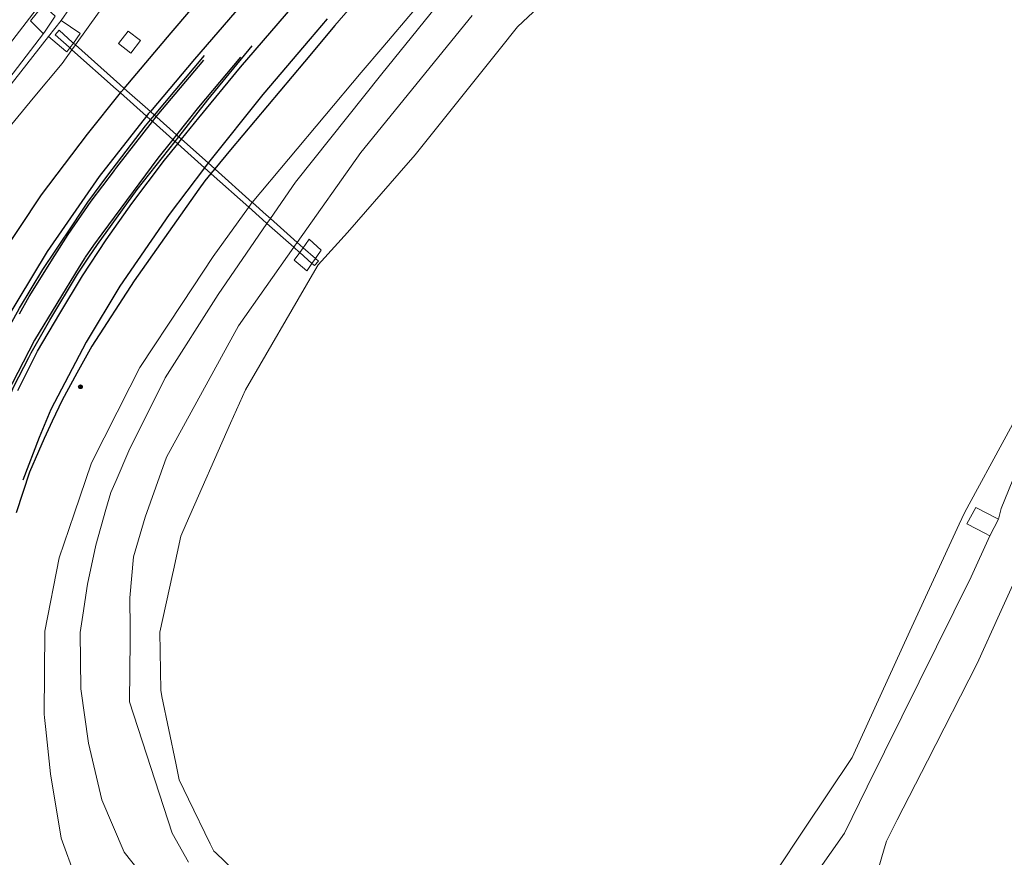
# Model space of a CAD drawing. Header units: metres. Extents: x 169249 to 194689, y 406250 to 412203.
# Tile 4 of 256: x 169468 to 169567, y 406978 to 407062. Entities that reach past the tile are written whole.
import ezdxf

# ---------------------------------------------------------------- set-up
doc = ezdxf.new("R2010")
doc.units = ezdxf.units.M
doc.layers.get('0').update_dxf_attribs({"linetype": 'CONTINUOUS'})
for name, color, linetype, lineweight in [('BGT_NLCS_N264$0$B-WE-GW-TALUD_KRUIN-G', 252, 'CONTINUOUS', 18), ('BGT_NLCS_N264$0$B-WE-GW-TALUD_TEEN-G', 252, 'CONTINUOUS', 18), ('BGT_NLCS_N264$0$B-WE-GW-WATERGANG_INSTEEK-G', 252, 'CONTINUOUS', 18), ('BGT_NLCS_N264$0$B-WE-GW-WATERGANG_SLOOT_BODEM-G', 252, 'CONTINUOUS', 18), ('BGT_NLCS_N264$0$B-WE-KW-KUNSTWERK_DUIKER-G', 252, 'CONTINUOUS', 18), ('BGT_NLCS_N264$0$B-WE-OG-TOPOGRAFIE_WEG_BERM-GV', 252, 'CONTINUOUS', 18), ('BGT_NLCS_N264$0$B-WE-OG-TOPOGRAFIE_WEG_VERHARD-G', 252, 'CONTINUOUS', 18), ('X-XX-AL-REFERENTIE-G', 7, 'CONTINUOUS', 18)]:
    doc.layers.add(name, color=color, linetype=linetype, lineweight=lineweight)
for name, color, linetype in [('BGT_NLCS_N264$0$B-WE-IE-MEUBILAIR_WEGMEUBILAIR-S', 252, 'CONTINUOUS'), ('BGT_NLCS_N264$0$B-WE-OG-TOPOGRAFIE_WEG_RIJWEG-G', 252, 'CONTINUOUS'), ('BGT_NLCS_N264$0$B-WE-VH-KANTOPSLUITING-G', 252, 'CONTINUOUS'), ('BGT_NLCS_N264$0$B-WE-VW-MARKERING-G', 252, 'CONTINUOUS')]:
    doc.layers.add(name, color=color, linetype=linetype)

# ---------------------------------------------------------------- blocks, each defined once
blk = doc.blocks.new('BGT_NLCS_N264$0$SIE-WEG_PAAL_ALGEMEEN_TYPE_02-SO')
at = {"ltscale": 0.5}
h = blk.add_hatch(color=256, dxfattribs=at)
h.paths.add_polyline_path([(0, 0), (0.1875, 0, 0.4142136), (0, 0.1875)])
h.paths.add_polyline_path([(0, -0.1875), (0, 0), (-0.1875, 0, 0.4142136)])
for p, q in [((-0.1875, 0), (0.1875, 0)), ((0, -0.1875), (0, 0.1875))]:
    blk.add_line(p, q, dxfattribs=at)
blk.add_circle((0, 0), 0.1875, dxfattribs=at)
blk = doc.blocks.new('BGT_NLCS_N264')
at = {"layer": 'BGT_NLCS_N264$0$B-WE-GW-TALUD_KRUIN-G'}
for points in [[(169523.816, 407080.95, 10.34), (169522.533, 407079.569, 10.365), (169516.761, 407073.354, 10.475), (169511.164, 407066.765, 10.482), (169504.759, 407059.224, 10.49), (169502.59, 407056.671, 10.493), (169491.621, 407043.592, 10.582)], [(169491.262, 407043.108, 10.586), (169491.242, 407043.08, 10.586), (169487.685, 407038.125, 10.619), (169484.548, 407033.401, 10.677), (169480.279, 407026.972, 10.757), (169479.282, 407024.99, 10.784), (169475.435, 407017.34, 10.889), (169473.679, 407012.235, 10.972), (169472.152, 407007.798, 11.045), (169470.735, 407000.405, 11.204), (169470.641, 406992.039, 11.318), (169470.677, 406991.711, 11.329), (169470.809, 406990.507, 11.37), (169471.3, 406986.041, 11.522), (169472.359, 406979.538, 11.675), (169473.824, 406975.598, 11.795)], [(169491.621, 407043.592, 10.582), (169491.541, 407043.497, 10.583), (169491.262, 407043.108, 10.586)]]:
    blk.add_polyline3d(points, dxfattribs=at)
at = {"layer": 'BGT_NLCS_N264$0$B-WE-GW-TALUD_TEEN-G'}
blk.add_line((169493.443, 407041.969, 10.176), (169493.101, 407041.47, 10.182), dxfattribs=at)
for points in [[(169523.816, 407080.95, 10.34), (169518.754, 407074.316, 10.239), (169513.784, 407067.803, 10.139), (169504.672, 407056.536, 10.13), (169495.959, 407045.639, 10.133), (169493.443, 407041.969, 10.176)], [(169493.101, 407041.47, 10.182), (169488.183, 407034.298, 10.265), (169482.845, 407025.925, 10.301), (169479.198, 407018.568, 10.34), (169477.898, 407015.578, 10.329), (169477.377, 407014.378, 10.325), (169476.879, 407012.646, 10.311), (169475.849, 407009.064, 10.283), (169475.017, 407005.12, 10.283), (169474.55, 407002.023, 10.293), (169474.285, 407000.266, 10.298), (169474.335, 406994.587, 10.289), (169475.126, 406989.106, 10.283), (169476.481, 406983.402, 10.313), (169478.718, 406978.128, 10.265), (169480.89, 406975.374, 10.227)], [(169554.359, 406975.339, 10.274), (169555.267, 406978.485, 10.217), (169555.492, 406979.264, 10.203), (169556.586, 406981.396, 10.203), (169559.618, 406987.324, 10.178), (169564.641, 406997.144, 10.136), (169566.892, 407002.102, 10.125), (169575.276, 407020.562, 10.086)]]:
    blk.add_polyline3d(points, dxfattribs=at)
at = {"layer": 'BGT_NLCS_N264$0$B-WE-GW-WATERGANG_INSTEEK-G'}
blk.add_line((169473.811, 407059.452, 10.729), (169473.458, 407058.963, 10.733), dxfattribs=at)
for points in [[(169456.686, 407045.962, 10.166), (169473.454, 407067.731, 10.25), (169489.773, 407088.336, 10.262), (169503.085, 407105.173, 10.252), (169505.744, 407108.536, 10.25), (169514.248, 407118.877, 10.286), (169516.416, 407121.077, 10.267), (169517.727, 407122.407, 10.255), (169521.133, 407125.863, 10.225), (169521.341, 407126.074, 10.223), (169522.525, 407126.123, 10.199), (169523.057, 407125.922, 10.199), (169523.443, 407125.673, 10.208)], [(169496.146, 407039.562, 10.096), (169502.544, 407048.622, 9.983), (169513.784, 407062.406, 10.106)], [(169572.141, 407025.209, 9.737), (169567.04, 407012.751, 9.899), (169566.978, 407012.475, 9.9), (169566.799, 407011.673, 9.903)], [(169484.752, 407074.425, 10.392), (169480.607, 407069.186, 10.441), (169479.721, 407068.066, 10.451), (169479.132, 407067.18, 10.493), (169476.206, 407062.782, 10.7), (169473.811, 407059.452, 10.729)], [(169473.458, 407058.963, 10.733), (169472.471, 407057.59, 10.745), (169469.564, 407054.086, 10.65), (169462.249, 407045.267, 10.412), (169458.677, 407040.961, 10.295), (169450.907, 407031.816, 10.128), (169450.564, 407031.412, 10.121), (169449.136, 407029.603, 10.092), (169435.992, 407012.953, 9.821), (169430.439, 407005.805, 9.866), (169428.613, 407003.455, 9.881), (169409.162, 406976.787, 9.836), (169398.847, 406965.014, 9.803), (169378.733, 406942.603, 9.761), (169363.029, 406925.159, 9.758), (169349.967, 406910.358, 9.833), (169346.668, 406907.073, 9.881), (169345.864, 406906.65, 9.887), (169345.86, 406906.651, 9.887), (169344.728, 406906.863, 9.887), (169344.09, 406907.263, 9.887)], [(169565.916, 407009.999, 9.902), (169564.018, 407005.87, 9.923), (169553.562, 406984.729, 9.987), (169551.258, 406980.07, 10.001), (169546.152, 406972.739, 10.082)], [(169485.208, 406977.146, 9.98), (169483.55, 406980.048, 9.965), (169479.256, 406993.27, 9.947), (169479.319, 406999.497, 10.022), (169479.307, 407000.638, 10.032), (169479.273, 407003.767, 10.058), (169479.668, 407007.873, 10.079), (169480.822, 407011.897, 10.082), (169482.989, 407017.939, 10.085), (169490.22, 407031.169, 10.163), (169495.798, 407039.069, 10.102)], [(169495.798, 407039.069, 10.102), (169495.935, 407039.263, 10.1), (169496.146, 407039.562, 10.096)]]:
    blk.add_polyline3d(points, dxfattribs=at)
at = {"layer": 'BGT_NLCS_N264$0$B-WE-GW-WATERGANG_SLOOT_BODEM-G'}
for points in [[(169564.098, 407091.31, 9.275), (169563.817, 407091.446, 9.278), (169563.412, 407091.642, 9.282), (169560.355, 407093.119, 9.312), (169560.079, 407093.252, 9.315), (169551.495, 407078.512, 9.182), (169545.325, 407073.732, 9.095), (169537.404, 407071.039, 9.162), (169535.961, 407070.548, 9.174), (169532.564, 407070.439, 9.203), (169529.938, 407070.354, 9.226), (169528.847, 407070.039, 9.212), (169527.203, 407069.563, 9.191), (169520.439, 407063.235, 9.161), (169518.325, 407061.258, 9.151)], [(169518.325, 407061.258, 9.151), (169516.476, 407058.95, 9.141), (169508.011, 407048.387, 9.098), (169506.403, 407046.542, 9.118), (169501.197, 407040.57, 9.184), (169498.58, 407037.673, 9.112), (169498.244, 407037.301, 9.103), (169497.674, 407036.32, 9.092), (169490.933, 407024.714, 8.961), (169489.442, 407021.338, 8.993), (169484.975, 407011.227, 9.089), (169484.416, 407009.962, 9.101), (169483.668, 407006.538, 9.146), (169483.577, 407006.123, 9.152), (169482.303, 407000.296, 9.229), (169482.392, 406994.458, 9.07), (169482.523, 406993.827, 9.073), (169483.918, 406987.089, 9.1), (169484.263, 406985.421, 9.107), (169485.198, 406983.493, 9.122), (169487.384, 406978.984, 9.158), (169487.738, 406978.254, 9.164), (169487.933, 406978.067, 9.166), (169494.009, 406972.23, 9.223)], [(169544.345, 406976.155, 9.455), (169547.211, 406980.441, 9.352), (169552.051, 406987.68, 9.178), (169557.864, 407000.39, 9.14), (169562.835, 407011.175, 9.148), (169563.364, 407012.322, 9.149), (169563.837, 407013.19, 9.146), (169570.487, 407025.405, 9.099), (169576.103, 407038.76, 9.184), (169580.437, 407050.306, 9.162), (169587.845, 407062.074, 9.071), (169574.935, 407068.211, 9.415), (169564.919, 407072.899, 9.338), (169562.56, 407074.983, 9.447), (169561.33, 407080.065, 9.605), (169563.825, 407089.257, 9.331)], [(169472.36, 407061.911, 9.158), (169473.202, 407063.123, 9.153), (169473.936, 407064.18, 9.149)], [(169470.584, 407060.6, 9.131), (169460.5, 407047.487, 9.232), (169456.001, 407041.983, 9.233), (169447.792, 407031.94, 9.234), (169436.874, 407018.07, 9.234), (169428.141, 407006.965, 9.234), (169424.077, 407001.597, 9.234), (169413.91, 406986.906, 9.234), (169408.098, 406979.768, 9.234), (169402.816, 406973.652, 9.054), (169393.316, 406962.755, 9.054), (169381.954, 406950.323, 9.054), (169345.268, 406909.869, 8.725), (169344.511, 406908.66, 8.794), (169344.288, 406908.303, 8.815), (169344.165, 406908.107, 8.826)], [(169344.528, 406907.662, 8.913), (169344.875, 406907.561, 8.734), (169345.977, 406908.063, 8.772), (169361.337, 406925.773, 8.89), (169382.547, 406950.228, 9.054), (169394.573, 406963.432, 9.054), (169404.005, 406974.097, 9.054), (169410.7, 406982.122, 9.054), (169413.733, 406985.782, 9.054), (169419.108, 406992.994, 9.054), (169430.383, 407008.83, 9.054), (169434.571, 407014.005, 9.038), (169439.881, 407020.616, 9.042), (169448.316, 407031.248, 9.042), (169450.246, 407033.664, 9.042), (169455.52, 407040.267, 9.042), (169464.528, 407051.935, 9.249), (169471.077, 407060.282, 9.116)]]:
    blk.add_polyline3d(points, dxfattribs=at)
at = {"layer": 'BGT_NLCS_N264$0$B-WE-KW-KUNSTWERK_DUIKER-G'}
for p, q in [((169473.246, 407059.151, 9.794), (169473.458, 407058.963, 9.794)), ((169473.811, 407059.452, 9.794), (169473.598, 407059.641, 9.794)), ((169481.351, 407052.737, 9.796), (169478.727, 407055.074, 9.796)), ((169478.344, 407054.612, 9.796), (169480.971, 407052.272, 9.796)), ((169480.971, 407052.272, 9.796), (169481.373, 407051.914, 9.796)), ((169481.76, 407052.373, 9.796), (169481.351, 407052.737, 9.796)), ((169484.486, 407049.945, 9.797), (169484.212, 407050.19, 9.797)), ((169483.838, 407049.719, 9.797), (169484.109, 407049.478, 9.797)), ((169484.109, 407049.478, 9.797), (169486.801, 407047.08, 9.797)), ((169487.163, 407047.562, 9.797), (169484.486, 407049.945, 9.797)), ((169486.801, 407047.08, 9.797), (169487.452, 407046.5, 9.798)), ((169487.838, 407046.96, 9.798), (169487.163, 407047.562, 9.797)), ((169493.101, 407041.47, 9.799), (169495.798, 407039.069, 9.8)), ((169496.146, 407039.562, 9.8), (169493.443, 407041.969, 9.799)), ((169496.4, 407038.532, 9.8), (169497.629, 407037.438, 9.8)), ((169497.974, 407037.934, 9.8), (169496.753, 407039.021, 9.8))]:
    blk.add_line(p, q, dxfattribs=at)
for points in [[(169473.598, 407059.641, 9.794), (169473.526, 407059.706, 9.794), (169472.159, 407060.923, 9.794), (169471.76, 407060.475, 9.794), (169473.162, 407059.227, 9.794), (169473.246, 407059.151, 9.794)], [(169473.458, 407058.963, 9.794), (169477.903, 407055.004, 9.795), (169478.344, 407054.612, 9.796)], [(169478.727, 407055.074, 9.796), (169478.289, 407055.464, 9.795), (169473.811, 407059.452, 9.794)], [(169481.938, 407052.214, 9.796), (169481.836, 407052.305, 9.796), (169481.76, 407052.373, 9.796)], [(169483.986, 407050.391, 9.797), (169483.984, 407050.392, 9.797), (169481.998, 407052.161, 9.796), (169481.938, 407052.214, 9.796)], [(169481.373, 407051.914, 9.796), (169481.462, 407051.835, 9.796), (169481.569, 407051.74, 9.796)], [(169481.569, 407051.74, 9.796), (169481.624, 407051.691, 9.796), (169483.61, 407049.922, 9.797), (169483.612, 407049.92, 9.797)], [(169484.212, 407050.19, 9.797), (169484.136, 407050.257, 9.797), (169483.986, 407050.391, 9.797)], [(169483.612, 407049.92, 9.797), (169483.764, 407049.785, 9.797), (169483.838, 407049.719, 9.797)], [(169487.452, 407046.5, 9.798), (169487.492, 407046.465, 9.798), (169491.262, 407043.108, 9.798)], [(169491.621, 407043.592, 9.798), (169487.87, 407046.932, 9.798), (169487.838, 407046.96, 9.798)], [(169491.262, 407043.108, 9.798), (169491.264, 407043.106, 9.798), (169492.65, 407041.872, 9.799), (169493.101, 407041.47, 9.799)], [(169493.443, 407041.969, 9.799), (169493.017, 407042.348, 9.799), (169491.647, 407043.569, 9.798), (169491.621, 407043.592, 9.798)], [(169495.798, 407039.069, 9.8), (169496.384, 407038.546, 9.8), (169496.4, 407038.532, 9.8)], [(169496.753, 407039.021, 9.8), (169496.747, 407039.027, 9.8), (169496.146, 407039.562, 9.8)], [(169497.629, 407037.438, 9.8), (169497.878, 407037.216, 9.8), (169498.277, 407037.664, 9.8), (169497.974, 407037.934, 9.8)]]:
    blk.add_polyline3d(points, dxfattribs=at)
at = {"layer": 'BGT_NLCS_N264$0$B-WE-OG-TOPOGRAFIE_WEG_BERM-GV'}
blk.add_polyline3d([(169520.506, 407084.586, 10.548), (169520.158, 407084.876, 10.541), (169515.121, 407079.068, 10.601), (169505.012, 407067.294, 10.706), (169499.944, 407061.41, 10.728)], dxfattribs=at)
at = {"layer": 'BGT_NLCS_N264$0$B-WE-OG-TOPOGRAFIE_WEG_RIJWEG-G'}
for p, q in [((169481.76, 407052.373, 10.914), (169486.806, 407058.372, 10.889)), ((169481.373, 407051.914, 10.916), (169481.76, 407052.373, 10.914)), ((169483.838, 407049.719, 11.008), (169484.212, 407050.19, 11)), ((169487.838, 407046.96, 10.804), (169487.452, 407046.5, 10.808))]:
    blk.add_line(p, q, dxfattribs=at)
for points in [[(169499.944, 407061.41, 10.728), (169496.89, 407057.734, 10.715), (169489.439, 407048.865, 10.788), (169487.838, 407046.96, 10.804)], [(169484.212, 407050.19, 11), (169487.159, 407053.912, 10.937), (169491.62, 407059.34, 10.9)], [(169461.181, 407018.011, 11.089), (169461.589, 407019.182, 11.093), (169463.286, 407023.315, 11.057), (169464.941, 407026.943, 11.069), (169466.646, 407030.18, 11.039), (169468.175, 407032.949, 11.036), (169470.523, 407036.83, 11.027), (169471.83, 407038.777, 10.989), (169472.712, 407040.09, 10.964), (169472.804, 407040.229, 10.964), (169475.041, 407043.594, 10.955), (169476.958, 407046.204, 10.946), (169478.464, 407048.182, 10.928), (169480.856, 407051.299, 10.919), (169481.373, 407051.914, 10.916)], [(169464.068, 407016.89, 11.467), (169465.404, 407020.011, 11.42), (169465.655, 407020.597, 11.411), (169467.052, 407023.779, 11.353), (169467.601, 407025.03, 11.33), (169469.124, 407027.975, 11.288), (169469.361, 407028.434, 11.282), (169471.211, 407031.717, 11.249), (169474.018, 407036.36, 11.198), (169475.168, 407038.072, 11.153), (169476.032, 407039.359, 11.15), (169480.014, 407044.889, 11.09), (169483.838, 407049.719, 11.008)], [(169487.452, 407046.5, 10.808), (169486.843, 407045.775, 10.814), (169486.247, 407044.931, 10.82), (169479.717, 407035.697, 10.88), (169475.444, 407029.112, 10.952), (169473.936, 407026.372, 10.985), (169472.454, 407023.679, 11.018), (169471.478, 407021.566, 11.042), (169470.66, 407019.794, 11.063), (169470.09, 407018.485, 11.078), (169469.192, 407016.421, 11.102), (169467.828, 407012.323, 11.18)]]:
    blk.add_polyline3d(points, dxfattribs=at)
at = {"layer": 'BGT_NLCS_N264$0$B-WE-OG-TOPOGRAFIE_WEG_VERHARD-G'}
for p, q in [((169471.077, 407060.282, 9.116), (169472.36, 407061.911, 9.158)), ((169473.246, 407059.151, 10.754), (169472.952, 407058.742, 10.763)), ((169473.598, 407059.641, 10.743), (169473.246, 407059.151, 10.754)), ((169496.4, 407038.532, 10.012), (169496.753, 407039.021, 10.008)), ((169497.629, 407037.438, 9.301), (169497.14, 407036.734, 9.288)), ((169497.974, 407037.934, 9.31), (169497.629, 407037.438, 9.301)), ((169565.916, 407009.999, 9.902), (169566.799, 407011.673, 9.903))]:
    blk.add_line(p, q, dxfattribs=at)
for points in [[(169469.281, 407061.861, 10.127), (169470.559, 407063.447, 10.097), (169471.768, 407062.357, 9.128)], [(169471.768, 407062.357, 9.128), (169470.75, 407060.846, 9.131), (169470.584, 407060.6, 9.131)], [(169472.36, 407061.911, 9.158), (169474.24, 407060.648, 10.677), (169474.295, 407060.611, 10.721), (169473.598, 407059.641, 10.743)], [(169470.584, 407060.6, 9.131), (169470.57, 407060.613, 9.142), (169469.281, 407061.861, 10.127)], [(169472.952, 407058.742, 10.763), (169472.855, 407058.822, 10.678), (169471.077, 407060.282, 9.116)], [(169478.138, 407059.592, 10.78), (169479.104, 407060.837, 10.765), (169480.354, 407059.903, 10.756), (169479.393, 407058.625, 10.771), (169478.138, 407059.592, 10.78)], [(169496.753, 407039.021, 10.008), (169496.99, 407039.35, 10.005), (169497.364, 407039.867, 10.001), (169498.567, 407038.787, 9.326), (169498.125, 407038.152, 9.314), (169497.974, 407037.934, 9.31)], [(169497.14, 407036.734, 9.288), (169497.106, 407036.685, 9.287), (169496.258, 407037.416, 9.781), (169495.848, 407037.769, 10.019), (169496.4, 407038.532, 10.012)], [(169564.514, 407012.84, 9.162), (169563.609, 407011.215, 9.162), (169565.47, 407010.234, 9.759), (169565.854, 407010.032, 9.882), (169565.916, 407009.999, 9.902)], [(169566.799, 407011.673, 9.903), (169566.646, 407011.752, 9.853), (169564.518, 407012.847, 9.162), (169564.514, 407012.84, 9.162)]]:
    blk.add_polyline3d(points, dxfattribs=at)
at = {"layer": 'BGT_NLCS_N264$0$B-WE-VH-KANTOPSLUITING-G'}
for p, q in [((169481.569, 407051.74, 11.019), (169481.938, 407052.214, 11.018)), ((169483.986, 407050.391, 11.117), (169483.612, 407049.92, 11.12))]:
    blk.add_line(p, q, dxfattribs=at)
for points in [[(169481.938, 407052.214, 11.018), (169482.049, 407052.356, 11.018), (169486.75, 407057.917, 10.994)], [(169490.42, 407058.21, 10.04), (169486.209, 407053.189, 11.099), (169485.018, 407051.69, 11.109), (169483.986, 407050.391, 11.117)], [(169483.612, 407049.92, 11.12), (169482.112, 407048.031, 11.132), (169476.472, 407040.416, 11.252), (169475.64, 407039.293, 11.27), (169474.787, 407038.078, 11.279), (169474.743, 407038.006, 11.28), (169474.185, 407037.094, 11.293), (169469.678, 407029.721, 11.402), (169466.858, 407024.237, 11.501)], [(169468.166, 407032.373, 11.144), (169469.145, 407034.114, 11.132), (169471.716, 407038.242, 11.099), (169473.065, 407040.348, 11.069), (169475.387, 407043.695, 11.057), (169477.731, 407046.803, 11.033), (169477.774, 407046.86, 11.032), (169477.976, 407047.128, 11.03), (169481.569, 407051.74, 11.019)]]:
    blk.add_polyline3d(points, dxfattribs=at)
at = {"layer": 'BGT_NLCS_N264$0$B-WE-VW-MARKERING-G'}
for p, q in [((169484.109, 407049.478, 10.995), (169484.486, 407049.945, 10.989)), ((169487.163, 407047.562, 10.87), (169486.801, 407047.08, 10.874))]:
    blk.add_line(p, q, dxfattribs=at)
for points in [[(169478.727, 407055.074, 10.882), (169483.444, 407060.679, 10.823), (169490.784, 407069.248, 10.749)], [(169493.493, 407066.932, 10.821), (169485.801, 407058.004, 10.882), (169481.351, 407052.737, 10.917)], [(169484.486, 407049.945, 10.989), (169486.228, 407052.107, 10.962), (169490.423, 407057.197, 10.905), (169496.55, 407064.329, 10.858)], [(169499.175, 407062.067, 10.758), (169497.45, 407060.064, 10.803), (169492.687, 407054.453, 10.817), (169487.206, 407047.619, 10.87), (169487.163, 407047.562, 10.87)], [(169478.344, 407054.612, 10.888), (169478.448, 407054.742, 10.886), (169478.727, 407055.074, 10.882)], [(169456.737, 406857.238, 12.305), (169457.579, 406870.264, 12.104), (169457.801, 406876.436, 12.044), (169457.901, 406882.339, 11.939), (169457.909, 406890.1, 11.84), (169457.716, 406899.215, 11.753), (169457.122, 406911.283, 11.63), (169456.247, 406922.109, 11.54), (169454.656, 406938.093, 11.468), (169453.119, 406950.968, 11.468), (169450.968, 406970.699, 11.45), (169450.492, 406986.321, 11.381), (169450.754, 406991.58, 11.363), (169451.842, 407000.788, 11.315), (169453.005, 407005.925, 11.286), (169454.993, 407013.433, 11.244), (169457.957, 407021.841, 11.201), (169461.889, 407030.467, 11.152), (169465.935, 407037.672, 11.102), (169470.374, 407044.334, 11.037), (169475.03, 407050.461, 10.95), (169478.344, 407054.612, 10.888)], [(169480.971, 407052.272, 10.921), (169476.197, 407046.195, 10.967), (169470.969, 407038.635, 11.027), (169466.536, 407031.302, 11.066), (169462.747, 407023.637, 11.12), (169459.999, 407016.609, 11.156), (169457.829, 407009.706, 11.198), (169455.543, 406999.338, 11.246), (169454.488, 406989.379, 11.312), (169454.244, 406979.37, 11.345), (169456.206, 406954.742, 11.477), (169458.262, 406936.794, 11.573), (169459.913, 406919.904, 11.687), (169460.808, 406907.576, 11.819), (169461.285, 406895.613, 11.939), (169461.373, 406883.274, 12.083), (169461.054, 406871.284, 12.23), (169459.951, 406854.436, 12.5)], [(169481.351, 407052.737, 10.917), (169481.144, 407052.492, 10.919), (169480.971, 407052.272, 10.921)], [(169468.017, 407024.654, 11.321), (169469.998, 407028.593, 11.275), (169472.225, 407032.402, 11.222), (169474.508, 407036.187, 11.175), (169476.907, 407039.832, 11.125), (169479.502, 407043.49, 11.081), (169482.793, 407047.845, 11.015), (169484.109, 407049.478, 10.995)], [(169486.801, 407047.08, 10.874), (169483.255, 407042.36, 10.911), (169478.285, 407035.166, 10.965), (169474.893, 407029.516, 11.01), (169471.343, 407022.731, 11.094), (169470.168, 407019.904, 11.125), (169468.518, 407015.593, 11.189)]]:
    blk.add_polyline3d(points, dxfattribs=at)
at = {"layer": 'BGT_NLCS_N264$0$B-WE-IE-MEUBILAIR_WEGMEUBILAIR-S', "color": 7}
blk.add_blockref('BGT_NLCS_N264$0$SIE-WEG_PAAL_ALGEMEEN_TYPE_02-SO', (169474.307, 407025.014, 10.99), dxfattribs=at)

msp = doc.modelspace()

# ---------------------------------------------------------------- block references
at = {"layer": 'X-XX-AL-REFERENTIE-G'}
msp.add_blockref('BGT_NLCS_N264', (0, 0), dxfattribs=at)

doc.saveas('drawing.dxf')
